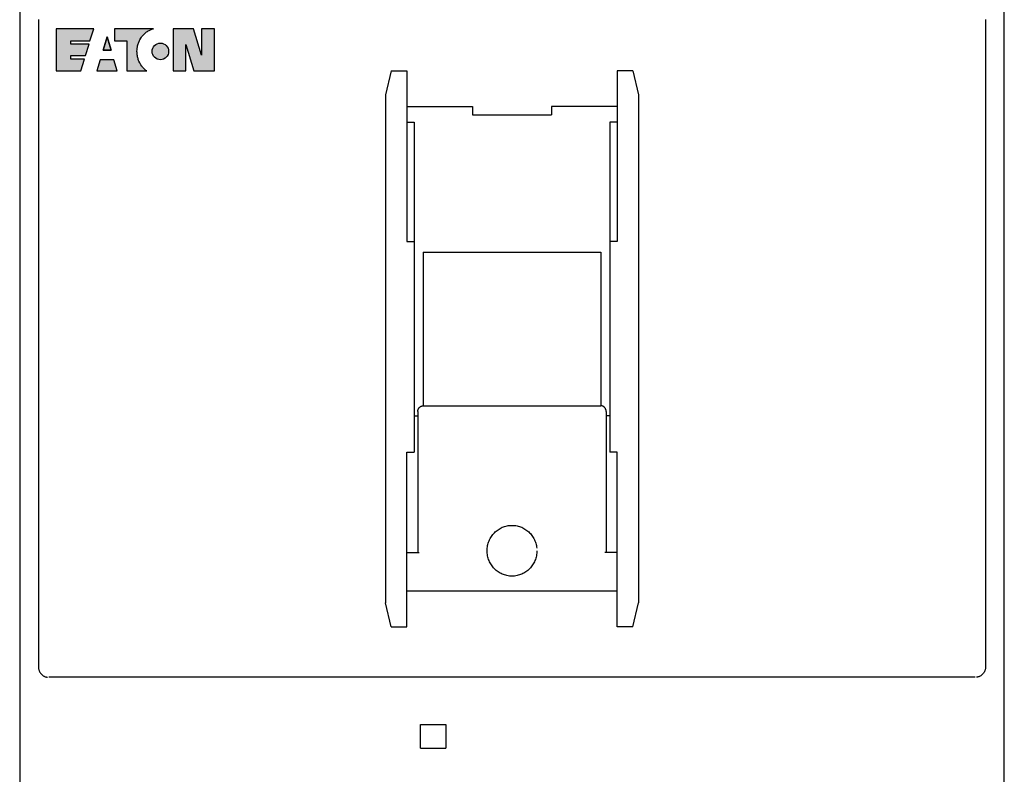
# Model space of a CAD drawing. Header units: millimetres. Extents: x 70863 to 97198, y -18528 to 3008.
# Tile 50 of 148: x 91986 to 92126, y -15929 to -15822. Entities that reach past the tile are written whole.
import ezdxf
from ezdxf.enums import TextEntityAlignment as Align

# ---------------------------------------------------------------- set-up
doc = ezdxf.new("R2010")
doc.units = ezdxf.units.MM
for name, color, linetype, lineweight in [('2DE_OBJ_EATON-Apparatus', 7, 'Continuous', 25), ('2DE_TXTMARK', 41, 'Continuous', 18), ('2DE_TXTNUM', 11, 'Continuous', 18)]:
    doc.layers.add(name, color=color, linetype=linetype, lineweight=lineweight)
doc.layers.add('EATON_LOGO', color=5, linetype='Continuous')
doc.styles.add('CP_ATTR', font='arial.ttf')
doc.styles.add('CP_ELATT', font='arial.ttf')

# ---------------------------------------------------------------- blocks, each defined once
blk = doc.blocks.new('2d_eaton_logo')
for points in [[(1.047, -0.413), (2.086, -0.413), (2.086, -0.413), (2.344, 0.403), (1.047, 0.403), (1.047, 0.634), (2.41, 0.634), (2.676, 1.5), (0, 1.5), (0, -1.5), (1.754, -1.5), (2.012, -0.663), (2.012, -0.663), (1.047, -0.663), (1.047, -0.663), (1.047, -0.413)], [(6.444, -1.5), (6.42, -1.487), (6.388, -1.463), (6.345, -1.428), (6.298, -1.386), (6.242, -1.333), (6.183, -1.271), (6.154, -1.234), (6.125, -1.197), (6.093, -1.157), (6.034, -1.072), (6.005, -1.024), (5.947, -0.923), (5.894, -0.812), (5.87, -0.753), (5.848, -0.692), (5.827, -0.628), (5.809, -0.562), (5.809, -0.562), (5.793, -0.493), (5.779, -0.421), (5.779, -0.421), (5.769, -0.347), (5.761, -0.272), (5.755, -0.193), (5.753, -0.113), (5.758, 0.02), (5.763, 0.086), (5.785, 0.219), (5.798, 0.286), (5.817, 0.349), (5.835, 0.416), (5.856, 0.477), (5.88, 0.541), (5.904, 0.602), (5.933, 0.663), (5.963, 0.721), (6.032, 0.838), (6.069, 0.891), (6.109, 0.947), (6.149, 0.998), (6.194, 1.048), (6.239, 1.096), (6.287, 1.144), (6.335, 1.189), (6.388, 1.232), (6.441, 1.272), (6.497, 1.309), (6.553, 1.343), (6.611, 1.378), (6.672, 1.407), (6.8, 1.46), (6.866, 1.481), (6.933, 1.5), (4.148, 1.5), (4.148, 0.634), (5.03, 0.634), (5.03, -1.5)], [(9.794, -1.5), (11.256, -1.5), (11.256, 1.5), (10.342, 1.5), (10.342, -0.387), (10.334, -0.387), (9.768, 1.5), (8.322, 1.5), (8.322, -1.5), (9.228, -1.5), (9.228, 0.376), (9.236, 0.376)], [(3.351, -0.031), (3.917, -0.031), (3.917, -0.031), (3.64, 0.926), (3.351, -0.031)], [(8.006, -0.115, 1), (6.826, -0.115, 1)], [(2.902, -1.5), (4.347, -1.5), (4.116, -0.711), (3.143, -0.711)]]:
    blk.add_hatch(color=256).paths.add_polyline_path(points)
for p, q in [((0, 1.5), (0, -1.5)), ((2.676, 1.5), (0, 1.5)), ((2.676, 1.5), (0, 1.5)), ((2.41, 0.634), (2.676, 1.5)), ((2.41, 0.634), (2.676, 1.5)), ((4.148, 1.5), (4.148, 0.634)), ((4.148, 1.5), (4.148, 0.634)), ((6.933, 1.5), (4.148, 1.5)), ((6.933, 1.5), (4.148, 1.5)), ((6.611, 1.378), (6.672, 1.407)), ((6.611, 1.378), (6.672, 1.407)), ((6.672, 1.407), (6.8, 1.46)), ((6.672, 1.407), (6.8, 1.46)), ((6.8, 1.46), (6.866, 1.481)), ((6.8, 1.46), (6.866, 1.481)), ((6.866, 1.481), (6.933, 1.5)), ((6.866, 1.481), (6.933, 1.5)), ((8.322, 1.5), (8.322, -1.5)), ((9.768, 1.5), (8.322, 1.5)), ((8.322, 1.5), (8.322, -1.5)), ((9.768, 1.5), (8.322, 1.5)), ((10.334, -0.387), (9.768, 1.5)), ((10.334, -0.387), (9.768, 1.5)), ((10.342, 1.5), (10.342, -0.387)), ((11.256, 1.5), (10.342, 1.5)), ((10.342, 1.5), (10.342, -0.387)), ((11.256, 1.5), (10.342, 1.5)), ((11.256, -1.5), (11.256, 1.5)), ((11.256, -1.5), (11.256, 1.5)), ((3.351, -0.031), (3.64, 0.926)), ((3.64, 0.926), (3.351, -0.031)), ((3.64, 0.926), (3.917, -0.031)), ((3.917, -0.031), (3.64, 0.926)), ((5.933, 0.663), (5.963, 0.721)), ((5.933, 0.663), (5.963, 0.721)), ((5.963, 0.721), (6.032, 0.838)), ((5.963, 0.721), (6.032, 0.838)), ((6.032, 0.838), (6.069, 0.891)), ((6.032, 0.838), (6.069, 0.891)), ((6.069, 0.891), (6.109, 0.947)), ((6.069, 0.891), (6.109, 0.947)), ((6.109, 0.947), (6.149, 0.998)), ((6.109, 0.947), (6.149, 0.998)), ((6.149, 0.998), (6.194, 1.048)), ((6.149, 0.998), (6.194, 1.048)), ((6.194, 1.048), (6.239, 1.096)), ((6.194, 1.048), (6.239, 1.096)), ((6.239, 1.096), (6.287, 1.144)), ((6.239, 1.096), (6.287, 1.144)), ((6.287, 1.144), (6.335, 1.189)), ((6.287, 1.144), (6.335, 1.189)), ((6.335, 1.189), (6.388, 1.232)), ((6.335, 1.189), (6.388, 1.232)), ((6.388, 1.232), (6.441, 1.272)), ((6.388, 1.232), (6.441, 1.272)), ((6.441, 1.272), (6.497, 1.309)), ((6.441, 1.272), (6.497, 1.309)), ((6.497, 1.309), (6.553, 1.343)), ((6.497, 1.309), (6.553, 1.343)), ((6.553, 1.343), (6.611, 1.378)), ((6.553, 1.343), (6.611, 1.378)), ((1.047, 0.403), (1.047, 0.634)), ((1.047, 0.403), (1.047, 0.634)), ((1.047, 0.634), (2.41, 0.634)), ((1.047, 0.634), (2.41, 0.634)), ((2.344, 0.403), (1.047, 0.403)), ((2.344, 0.403), (1.047, 0.403)), ((2.086, -0.413), (2.344, 0.403)), ((2.086, -0.413), (2.344, 0.403)), ((4.148, 0.634), (5.03, 0.634)), ((4.148, 0.634), (5.03, 0.634)), ((5.03, 0.634), (5.03, -1.5)), ((5.03, 0.634), (5.03, -1.5)), ((5.753, -0.113), (5.758, 0.02)), ((5.753, -0.113), (5.758, 0.02)), ((5.758, 0.02), (5.763, 0.086)), ((5.758, 0.02), (5.763, 0.086)), ((5.763, 0.086), (5.785, 0.219)), ((5.763, 0.086), (5.785, 0.219)), ((5.785, 0.219), (5.798, 0.286)), ((5.785, 0.219), (5.798, 0.286)), ((5.798, 0.286), (5.817, 0.349)), ((5.798, 0.286), (5.817, 0.349)), ((5.817, 0.349), (5.835, 0.416)), ((5.817, 0.349), (5.835, 0.416)), ((5.835, 0.416), (5.856, 0.477)), ((5.835, 0.416), (5.856, 0.477)), ((5.856, 0.477), (5.88, 0.541)), ((5.856, 0.477), (5.88, 0.541)), ((5.88, 0.541), (5.904, 0.602)), ((5.88, 0.541), (5.904, 0.602)), ((5.904, 0.602), (5.933, 0.663)), ((5.904, 0.602), (5.933, 0.663)), ((9.228, -1.5), (9.228, 0.376)), ((9.228, 0.376), (9.236, 0.376)), ((9.228, 0.376), (9.236, 0.376)), ((9.228, -1.5), (9.228, 0.376)), ((9.236, 0.376), (9.794, -1.5)), ((9.236, 0.376), (9.794, -1.5)), ((1.047, -0.663), (1.047, -0.413)), ((1.047, -0.663), (1.047, -0.413)), ((1.047, -0.413), (2.086, -0.413)), ((1.047, -0.413), (2.086, -0.413)), ((2.012, -0.663), (1.047, -0.663)), ((2.012, -0.663), (1.047, -0.663)), ((1.754, -1.5), (2.012, -0.663)), ((1.754, -1.5), (2.012, -0.663)), ((3.351, -0.031), (3.917, -0.031)), ((3.917, -0.031), (3.351, -0.031)), ((5.755, -0.193), (5.753, -0.113)), ((5.755, -0.193), (5.753, -0.113)), ((5.761, -0.272), (5.755, -0.193)), ((5.761, -0.272), (5.755, -0.193)), ((5.769, -0.347), (5.761, -0.272)), ((5.769, -0.347), (5.761, -0.272)), ((5.779, -0.421), (5.769, -0.347)), ((5.779, -0.421), (5.769, -0.347)), ((5.793, -0.493), (5.779, -0.421)), ((5.793, -0.493), (5.779, -0.421)), ((5.809, -0.562), (5.793, -0.493)), ((5.809, -0.562), (5.793, -0.493)), ((5.827, -0.628), (5.809, -0.562)), ((5.827, -0.628), (5.809, -0.562)), ((5.848, -0.692), (5.827, -0.628)), ((5.848, -0.692), (5.827, -0.628)), ((5.87, -0.753), (5.848, -0.692)), ((5.87, -0.753), (5.848, -0.692)), ((10.342, -0.387), (10.334, -0.387)), ((10.342, -0.387), (10.334, -0.387)), ((3.143, -0.711), (2.902, -1.5)), ((3.143, -0.711), (2.902, -1.5)), ((4.116, -0.711), (3.143, -0.711)), ((4.116, -0.711), (3.143, -0.711)), ((4.347, -1.5), (4.116, -0.711)), ((4.347, -1.5), (4.116, -0.711)), ((5.894, -0.812), (5.87, -0.753)), ((5.894, -0.812), (5.87, -0.753)), ((5.947, -0.923), (5.894, -0.812)), ((5.947, -0.923), (5.894, -0.812)), ((6.005, -1.024), (5.947, -0.923)), ((6.005, -1.024), (5.947, -0.923)), ((6.034, -1.072), (6.005, -1.024)), ((6.034, -1.072), (6.005, -1.024)), ((6.093, -1.157), (6.034, -1.072)), ((6.093, -1.157), (6.034, -1.072)), ((6.125, -1.197), (6.093, -1.157)), ((6.125, -1.197), (6.093, -1.157)), ((6.154, -1.234), (6.125, -1.197)), ((6.154, -1.234), (6.125, -1.197)), ((6.183, -1.271), (6.154, -1.234)), ((6.183, -1.271), (6.154, -1.234)), ((6.242, -1.333), (6.183, -1.271)), ((6.242, -1.333), (6.183, -1.271)), ((6.298, -1.386), (6.242, -1.333)), ((6.298, -1.386), (6.242, -1.333)), ((6.345, -1.428), (6.298, -1.386)), ((6.345, -1.428), (6.298, -1.386)), ((0, -1.5), (1.754, -1.5)), ((0, -1.5), (1.754, -1.5)), ((2.902, -1.5), (4.347, -1.5)), ((2.902, -1.5), (4.347, -1.5)), ((5.03, -1.5), (6.444, -1.5)), ((5.03, -1.5), (6.444, -1.5)), ((6.388, -1.463), (6.345, -1.428)), ((6.388, -1.463), (6.345, -1.428)), ((6.42, -1.487), (6.388, -1.463)), ((6.42, -1.487), (6.388, -1.463)), ((6.444, -1.5), (6.42, -1.487)), ((6.444, -1.5), (6.42, -1.487)), ((8.322, -1.5), (9.228, -1.5)), ((8.322, -1.5), (9.228, -1.5)), ((9.794, -1.5), (11.256, -1.5)), ((9.794, -1.5), (11.256, -1.5))]:
    blk.add_line(p, q)
blk.add_circle((7.416, -0.115), 0.59)
blk = doc.blocks.new('2d_etn_logo')
blk.add_blockref('2d_eaton_logo', (0, 0))
blk = doc.blocks.new('2de_etn_prod_3_0923_5yh7wz4')
for p, q in [((0, 243.19), (0, 30.31)), ((140, 30.31), (140, 243.19)), ((2.66, 214.7), (2.66, 122.65)), ((137.34, 214.7), (137.34, 122.65)), ((52.82, 207.44), (52, 204.01)), ((52.82, 207.44), (55.06, 207.44)), ((55.06, 207.44), (55.06, 183.12)), ((84.94, 207.44), (84.94, 183.12)), ((87.18, 207.44), (84.94, 207.44)), ((87.18, 207.44), (88, 204.01)), ((52, 204.01), (52, 131.75)), ((88, 204.01), (88, 131.75)), ((55.06, 202.33), (64.37, 202.33)), ((64.37, 202.33), (64.37, 201.16)), ((84.94, 202.33), (75.63, 202.33)), ((75.63, 202.33), (75.63, 201.16)), ((64.37, 201.16), (75.63, 201.16)), ((55.06, 200.1), (56.1, 200.1)), ((56.1, 200.1), (56.1, 153.16)), ((84.94, 200.1), (83.9, 200.1)), ((83.9, 200.1), (83.9, 153.16)), ((55.06, 183.12), (56.1, 183.12)), ((84.94, 183.12), (83.9, 183.12)), ((57.39, 181.63), (82.61, 181.63)), ((57.39, 181.63), (57.39, 159.77)), ((82.61, 181.63), (82.61, 159.77)), ((57.39, 159.77), (82.61, 159.77)), ((56.1, 158.36), (56.61, 158.36)), ((56.61, 158.97), (56.61, 138.89)), ((83.39, 158.97), (83.39, 138.89)), ((83.9, 158.36), (83.39, 158.36)), ((55.06, 153.16), (56.1, 153.16)), ((55.06, 128.32), (55.06, 153.16)), ((84.94, 153.16), (83.9, 153.16)), ((84.94, 128.32), (84.94, 153.16)), ((55.06, 138.89), (56.79, 138.89)), ((84.94, 138.89), (83.21, 138.89)), ((55.06, 133.43), (84.94, 133.43)), ((52.82, 128.32), (52, 131.75)), ((87.18, 128.32), (88, 131.75)), ((52.82, 128.32), (55.06, 128.32)), ((87.18, 128.32), (84.94, 128.32)), ((135.88, 121.15), (4.12, 121.15)), ((57.01, 111.09), (57.01, 114.43)), ((57.01, 114.43), (60.57, 114.43)), ((60.57, 114.43), (60.57, 111.09)), ((57.01, 111.09), (60.57, 111.09))]:
    blk.add_line(p, q)
for points, knots in [([(56.61, 158.97), (56.61, 159), (56.61, 159.05), (56.62, 159.13), (56.64, 159.21), (56.67, 159.28), (56.7, 159.35), (56.74, 159.42), (56.79, 159.48), (56.84, 159.54), (56.89, 159.59), (56.95, 159.64), (57.02, 159.68), (57.09, 159.71), (57.16, 159.74), (57.23, 159.76), (57.28, 159.77), (57.31, 159.77)], [0, 0, 0, 0, 0.00071784, 0.00142275, 0.0021189, 0.00280879, 0.00348843, 0.00416835, 0.00484867, 0.0055235, 0.00619832, 0.00687864, 0.00755856, 0.0082382, 0.00892809, 0.00962424, 0.01032915, 0.01032915, 0.01032915, 0.01032915]), ([(83.39, 158.97), (83.39, 159), (83.39, 159.05), (83.38, 159.13), (83.36, 159.21), (83.33, 159.28), (83.3, 159.35), (83.26, 159.42), (83.22, 159.48), (83.17, 159.54), (83.11, 159.59), (83.05, 159.64), (82.99, 159.68), (82.92, 159.71), (82.84, 159.74), (82.77, 159.76), (82.72, 159.77), (82.69, 159.77)], [0, 0, 0, 0, 0.00071741, 0.00142232, 0.00211651, 0.00280909, 0.0034853, 0.00416726, 0.00484286, 0.0055256, 0.00619166, 0.00687197, 0.00754852, 0.00823524, 0.00892142, 0.00961757, 0.01032248, 0.01032248, 0.01032248, 0.01032248]), ([(73.53, 139.15), (73.53, 139.03), (73.52, 138.79), (73.47, 138.43), (73.38, 138.08), (73.26, 137.75), (73.11, 137.43), (72.94, 137.13), (72.73, 136.85), (72.5, 136.6), (72.25, 136.36), (71.98, 136.15), (71.69, 135.97), (71.38, 135.82), (71.05, 135.7), (70.71, 135.61), (70.36, 135.55), (70, 135.54), (69.64, 135.55), (69.29, 135.61), (68.95, 135.7), (68.62, 135.82), (68.31, 135.97), (68.02, 136.15), (67.75, 136.36), (67.5, 136.6), (67.27, 136.85), (67.07, 137.13), (66.89, 137.43), (66.74, 137.75), (66.62, 138.08), (66.53, 138.43), (66.48, 138.79), (66.46, 139.15), (66.48, 139.52), (66.53, 139.88), (66.62, 140.23), (66.74, 140.56), (66.89, 140.88), (67.07, 141.18), (67.27, 141.45), (67.5, 141.71), (67.75, 141.95), (68.02, 142.15), (68.31, 142.34), (68.62, 142.49), (68.95, 142.61), (69.29, 142.7), (69.64, 142.75), (70, 142.77), (70.36, 142.75), (70.71, 142.7), (71.05, 142.61), (71.38, 142.49), (71.69, 142.34), (71.98, 142.15), (72.25, 141.95), (72.5, 141.71), (72.73, 141.46), (72.94, 141.18), (73.11, 140.88), (73.26, 140.56), (73.38, 140.23), (73.47, 139.88), (73.5, 139.64), (73.52, 139.52)], [0, 0, 0, 0, 0.0032599, 0.0064537, 0.0096001, 0.0127077, 0.0157946, 0.01886, 0.0219152, 0.0249666, 0.028018, 0.0310763, 0.0341451, 0.037232, 0.0403396, 0.0434898, 0.0466875, 0.0499474, 0.0531955, 0.0563893, 0.0595318, 0.0626469, 0.0657267, 0.0687955, 0.0718475, 0.0749076, 0.077951, 0.0810085, 0.0840719, 0.0871639, 0.0902689, 0.0934162, 0.09661, 0.0998703, 0.1031188, 0.1063126, 0.1094562, 0.1125685, 0.1156535, 0.1187236, 0.1217811, 0.1248333, 0.1278855, 0.1309421, 0.1340089, 0.1370938, 0.1402075, 0.1433511, 0.1465449, 0.1497934, 0.1530537, 0.1562514, 0.1594025, 0.1625088, 0.1656008, 0.1686676, 0.1717306, 0.174774, 0.1778342, 0.1808893, 0.1839615, 0.1870413, 0.1901563, 0.1932988, 0.1964927, 0.1964927, 0.1964927, 0.1964927]), ([(2.66, 122.65), (2.66, 122.6), (2.66, 122.49), (2.69, 122.35), (2.72, 122.2), (2.77, 122.06), (2.83, 121.93), (2.91, 121.81), (2.99, 121.69), (3.09, 121.59), (3.19, 121.49), (3.3, 121.4), (3.42, 121.33), (3.55, 121.26), (3.69, 121.21), (3.83, 121.18), (3.93, 121.16), (3.97, 121.16)], [0, 0, 0, 0, 0.00135618, 0.00268249, 0.00398784, 0.00527812, 0.00656354, 0.00783358, 0.00910209, 0.01036189, 0.01163547, 0.01290162, 0.01417371, 0.01544862, 0.01674161, 0.01804119, 0.0193675, 0.0193675, 0.0193675, 0.0193675]), ([(137.34, 122.65), (137.34, 122.6), (137.34, 122.49), (137.32, 122.35), (137.28, 122.2), (137.23, 122.06), (137.17, 121.93), (137.1, 121.81), (137.01, 121.69), (136.92, 121.59), (136.81, 121.49), (136.7, 121.4), (136.58, 121.33), (136.45, 121.26), (136.31, 121.21), (136.17, 121.18), (136.08, 121.16), (136.03, 121.16)], [0, 0, 0, 0, 0.00135579, 0.0026821, 0.0039855, 0.00527849, 0.00656051, 0.00783259, 0.00909874, 0.01036652, 0.01163429, 0.01290044, 0.01417252, 0.01545454, 0.01674753, 0.01805093, 0.01937724, 0.01937724, 0.01937724, 0.01937724])]:
    blk.add_open_spline(points, degree=3, knots=knots)
at = {"layer": 'EATON_LOGO', "xscale": 2, "yscale": 2, "zscale": 2}
blk.add_blockref('2d_etn_logo', (5.17, 210.41), dxfattribs=at)
at = {"linetype": 'ByBlock', "style": 'CP_ATTR', "flags": 9}
for tag, p in [('NAME', (0, 30.31)), ('ARTICLE', (0, 30.31)), ('MARK2', (0, 30.31)), ('PRODUCT-TYPE', (0, 30.31)), ('ORDER-NO', (0, 30.31)), ('PRODUCER', (0, 30.31)), ('CHARACTER', (0, 30.31)), ('CURRENT', (0, 30.31)), ('VOLTAGE', (0, 30.31)), ('POWER', (0, 30.31)), ('POWER_LOSSES', (0, 30.31)), ('NUMBER_OF_POLES', (0, 30.31)), ('IP', (0, 30.31)), ('TEXT_01', (0, 30.31)), ('LINK', (0, 30.31)), ('OTHER', (0, 30.31)), ('NUMBER', (0, 30.31)), ('GROUP', (0, 30.31)), ('FUNCTION', (0, 30.31)), ('MARK3', (0, 30.31)), ('MARK8', (0, 0)), ('MARK7', (0, 0)), ('MARK6', (0, 0)), ('MARK5', (0, 0)), ('MARK4', (0, 0)), ('TEXT_03', (0, 0)), ('TEXT_02', (0, 0))]:
    blk.add_attdef(tag, text='', height=0.00005, dxfattribs=at).set_placement(p, align=Align.MIDDLE_LEFT)
at = {"layer": '2DE_TXTMARK', "linetype": 'ByBlock', "style": 'CP_ATTR', "width": 0.8, "flags": 8}
blk.add_attdef('MARK1', text='', height=7, dxfattribs=at).set_placement((70, 292.3), align=Align.CENTER)
at = {"layer": '2DE_TXTNUM', "style": 'CP_ELATT', "width": 0.8}
blk.add_attdef('TAG', text='', height=7, dxfattribs=at).set_placement((70, 279), align=Align.CENTER)

msp = doc.modelspace()

# ---------------------------------------------------------------- block references
at = {"layer": '2DE_OBJ_EATON-Apparatus'}
msp.add_blockref('2de_etn_prod_3_0923_5yh7wz4', (91986.09, -16036.209), dxfattribs=at)

doc.saveas('drawing.dxf')
